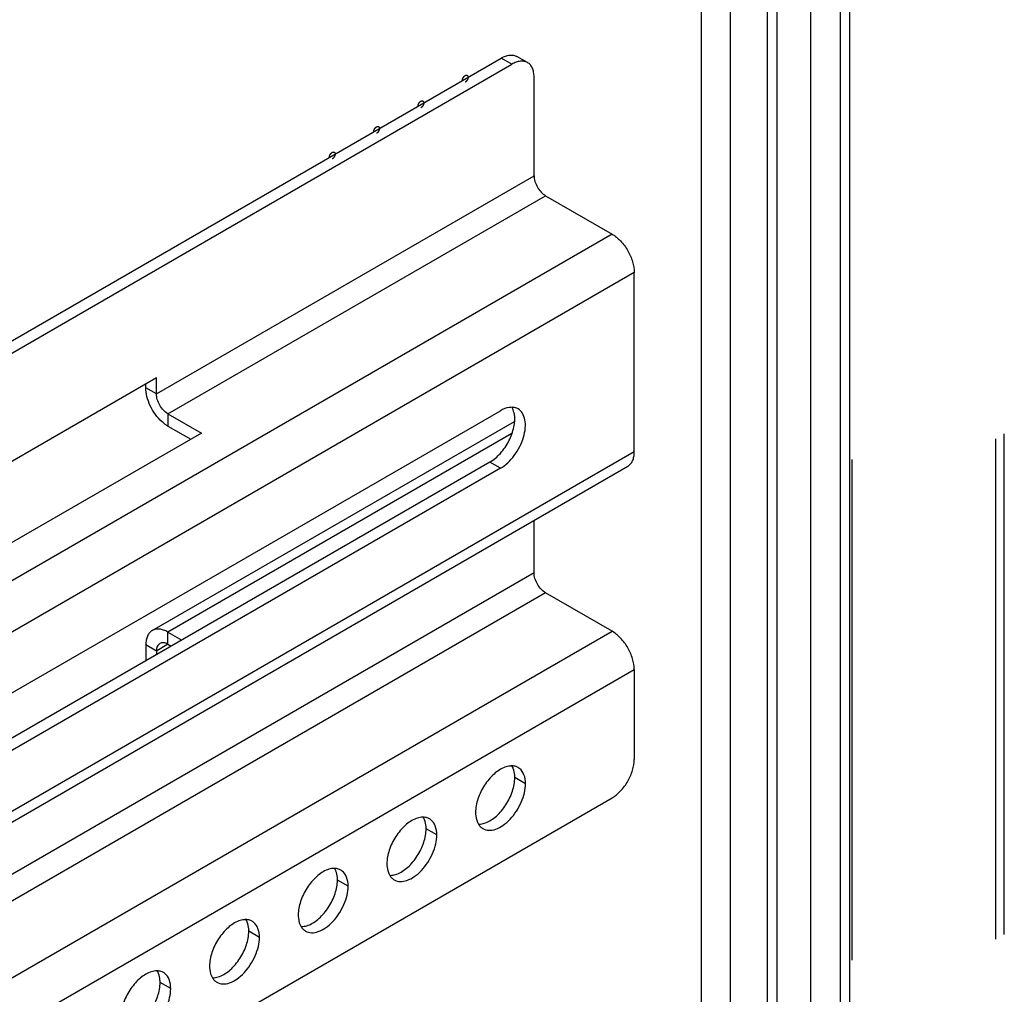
# Model space of a CAD drawing. Header units: inches. Extents: x 6 to 353, y 6 to 228.
# Tile 246 of 256: x 328.83 to 332.75, y 163.34 to 167.22. Entities that reach past the tile are written whole.
import ezdxf

# ---------------------------------------------------------------- set-up
doc = ezdxf.new("R2010")
doc.units = ezdxf.units.IN
doc.header["$LTSCALE"] = 19.946667
doc.header["$MEASUREMENT"] = 0
doc.linetypes.add('HIDDEN', pattern=[0.2, 0.1, -0.1])
doc.layers.get('0').update_dxf_attribs({"linetype": 'CONTINUOUS'})
doc.layers.add('03_ALL_AXES', color=7, linetype='CONTINUOUS')
doc.layers.add('DEFAULT_2', color=7, linetype='HIDDEN')

msp = doc.modelspace()

# ---------------------------------------------------------------- linework, layer by layer
at = {"color": 7, "linetype": 'Continuous'}
for p, q in [((331.5448, 162.6756), (331.5448, 194.0375)), ((331.6608, 162.9861), (331.6608, 193.9705)), ((331.9798, 193.7864), (331.9798, 144.136)), ((332.0983, 143.5273), (332.0983, 193.6067)), ((332.1361, 143.4747), (332.1361, 193.5875)), ((331.8083, 160.1065), (331.8083, 184.7965)), ((331.8461, 160.0538), (331.8461, 184.7443)), ((319.4689, 160.5577), (330.7465, 167.0688)), ((330.7889, 167.0443), (330.7465, 167.0688)), ((330.8514, 167.0505), (330.809, 167.075)), ((319.4689, 160.5087), (330.7889, 167.0443)), ((330.8773, 166.5997), (330.8773, 166.9933)), ((329.3719, 165.7305), (330.8773, 166.5997)), ((329.4179, 165.6509), (330.9233, 166.5201)), ((330.9233, 166.5201), (331.1885, 166.367)), ((331.1885, 166.367), (319.4689, 159.6008)), ((331.2768, 166.2139), (319.4689, 159.3966)), ((331.2768, 165.4995), (331.2768, 166.2139)), ((328.488, 165.2856), (329.3719, 165.7959)), ((329.3295, 165.755), (329.3295, 165.7714)), ((329.3719, 165.7305), (329.3719, 165.7959)), ((329.3719, 165.7305), (329.3295, 165.755)), ((328.4562, 164.3429), (330.7433, 165.6634)), ((329.4179, 165.6509), (329.551, 165.5741)), ((329.4179, 165.6509), (329.4179, 165.6019)), ((329.3554, 164.7876), (330.7987, 165.6209)), ((329.551, 165.5741), (328.6671, 165.0638)), ((329.4179, 165.6019), (329.5085, 165.5496)), ((330.7889, 165.5729), (329.4179, 164.7814)), ((331.2768, 165.4995), (319.4689, 158.6822)), ((330.7009, 165.4584), (328.4138, 164.138)), ((319.4689, 158.6399), (331.251, 165.4422)), ((330.7433, 165.4339), (328.4562, 164.1135)), ((330.8773, 165.0173), (330.8773, 165.2265)), ((330.8773, 165.0173), (319.4689, 158.4307)), ((330.9233, 164.9377), (319.4689, 158.3246)), ((331.1885, 164.7846), (330.9233, 164.9377)), ((319.4689, 158.0184), (331.1885, 164.7846)), ((329.4179, 164.7814), (329.473, 164.7495)), ((329.4179, 164.7324), (329.4179, 164.7814)), ((329.3719, 164.7058), (329.3295, 164.7303)), ((329.3295, 164.7303), (329.3295, 164.6667)), ((329.4179, 164.7324), (329.3719, 164.7058)), ((329.3719, 164.7058), (329.3719, 164.6911)), ((329.4179, 164.7324), (329.4306, 164.725)), ((319.4689, 157.8143), (331.2768, 164.6315)), ((331.2768, 164.6315), (331.2768, 164.2739)), ((319.4689, 157.3546), (331.1885, 164.1208))]:
    msp.add_line(p, q, dxfattribs=at)
for points, knots in [([(330.1616, 168.9347), (330.1513, 168.9131), (330.1308, 168.8701), (330.0999, 168.8054), (330.0742, 168.7516), (330.0536, 168.7085), (330.0382, 168.6762), (330.0228, 168.6439), (330.0074, 168.6116), (329.9945, 168.5846), (329.9842, 168.5631), (329.9778, 168.5496), (329.9733, 168.5402), (329.9707, 168.5348), (329.9688, 168.5308), (329.9672, 168.5274), (329.9659, 168.5247), (329.9649, 168.5227), (329.9641, 168.521), (329.9633, 168.5197), (329.9625, 168.5184), (329.9615, 168.5168), (329.959, 168.513), (329.9554, 168.5072), (329.9505, 168.4994), (329.9456, 168.4917), (329.9391, 168.4814), (329.9309, 168.4685), (329.9212, 168.453), (329.9114, 168.4376), (329.8983, 168.417), (329.8821, 168.3912), (329.8625, 168.3603), (329.843, 168.3293), (329.8234, 168.2984), (329.8039, 168.2675), (329.7843, 168.2366), (329.7648, 168.2056), (329.7485, 168.1799), (329.7371, 168.1618), (329.7306, 168.1515), (329.7265, 168.1451), (329.7232, 168.1399), (329.7208, 168.1361), (329.7183, 168.1322), (329.7163, 168.129), (329.7149, 168.1267), (329.7141, 168.1254), (329.7134, 168.1246), (329.7127, 168.1237), (329.7118, 168.1226), (329.7102, 168.1206), (329.7078, 168.1177), (329.7041, 168.1132), (329.6995, 168.1075), (329.6921, 168.0985), (329.6829, 168.0871), (329.6718, 168.0735), (329.6607, 168.0599), (329.6495, 168.0463), (329.6347, 168.0281), (329.6162, 168.0054), (329.594, 167.9782), (329.5718, 167.951), (329.5496, 167.9237), (329.5274, 167.8965), (329.5089, 167.8738), (329.4941, 167.8557), (329.483, 167.8421), (329.4719, 167.8284), (329.4608, 167.8148), (329.4515, 167.8035), (329.4441, 167.7944), (329.4395, 167.7887), (329.4358, 167.7842), (329.4335, 167.7814), (329.4319, 167.7794), (329.4309, 167.7782), (329.4302, 167.7774), (329.4295, 167.7765), (329.4285, 167.7756), (329.4267, 167.7739), (329.4241, 167.7715), (329.421, 167.7685), (329.4179, 167.7656), (329.4138, 167.7617), (329.4087, 167.7569), (329.4005, 167.7491), (329.3861, 167.7355), (329.3655, 167.7161), (329.3408, 167.6928), (329.3161, 167.6694), (329.2914, 167.6461), (329.2667, 167.6228), (329.242, 167.5995), (329.2173, 167.5762), (329.1967, 167.5567), (329.1803, 167.5412), (329.1679, 167.5295), (329.1556, 167.5179), (329.1453, 167.5082), (329.137, 167.5004), (329.1309, 167.4946), (329.1247, 167.4887), (329.1201, 167.4844), (329.117, 167.4814), (329.1157, 167.4802), (329.1147, 167.4793), (329.1136, 167.4783), (329.1123, 167.4774), (329.1107, 167.4763), (329.1086, 167.4748), (329.106, 167.4729), (329.1028, 167.4707), (329.0986, 167.4678), (329.0912, 167.4626), (329.0806, 167.4553), (329.0638, 167.4435), (329.0426, 167.4288), (329.0173, 167.4111), (328.992, 167.3934), (328.9666, 167.3758), (328.9413, 167.3581), (328.916, 167.3405), (328.8906, 167.3228), (328.8695, 167.3081), (328.8526, 167.2963), (328.8399, 167.2875), (328.8294, 167.2801), (328.8209, 167.2742), (328.8146, 167.2698), (328.8083, 167.2654), (328.803, 167.2617), (328.7988, 167.2587), (328.7961, 167.2569), (328.794, 167.2554), (328.7924, 167.2543), (328.7911, 167.2534), (328.7902, 167.2528), (328.7897, 167.2524), (328.7893, 167.2521), (328.7889, 167.2519), (328.7883, 167.2517), (328.7874, 167.2513), (328.786, 167.2506), (328.7844, 167.2499), (328.7823, 167.2489), (328.7796, 167.2477), (328.7753, 167.2457), (328.7699, 167.2432), (328.7635, 167.2402), (328.757, 167.2373), (328.7485, 167.2333), (328.7377, 167.2284), (328.7248, 167.2224), (328.7076, 167.2145), (328.6862, 167.2046), (328.6604, 167.1928), (328.6346, 167.1809), (328.6088, 167.169), (328.583, 167.1571), (328.5573, 167.1453), (328.5358, 167.1354), (328.5186, 167.1274), (328.5057, 167.1215), (328.4928, 167.1156), (328.4821, 167.1106), (328.4745, 167.1072), (328.4702, 167.1052), (328.467, 167.1037), (328.4643, 167.1025), (328.4622, 167.1015), (328.4606, 167.1007), (328.4592, 167.1001), (328.4582, 167.0999), (328.4572, 167.0997), (328.456, 167.0994), (328.4539, 167.099), (328.4514, 167.0984), (328.4473, 167.0976), (328.4423, 167.0965), (328.4362, 167.0952), (328.4281, 167.0935), (328.418, 167.0913), (328.4058, 167.0887), (328.3937, 167.0861), (328.3775, 167.0826), (328.3572, 167.0783), (328.3329, 167.0731), (328.3086, 167.0679), (328.2762, 167.061), (328.2438, 167.0541), (328.2155, 167.048), (328.1993, 167.0445), (328.1892, 167.0424), (328.1811, 167.0406), (328.175, 167.0393), (328.1689, 167.038), (328.1639, 167.037), (328.1598, 167.0361), (328.1568, 167.0354), (328.1537, 167.0348), (328.1512, 167.0343), (328.1496, 167.0339), (328.1488, 167.0337), (328.1483, 167.0336), (328.1477, 167.0337), (328.147, 167.0337), (328.1461, 167.0338), (328.1449, 167.0339), (328.1435, 167.0339), (328.1416, 167.0341), (328.1383, 167.0343), (328.1336, 167.0346), (328.126, 167.0351), (328.1166, 167.0358), (328.1053, 167.0365), (328.094, 167.0373), (328.0827, 167.038), (328.0676, 167.0391), (328.0487, 167.0403), (328.0261, 167.0418), (328.0035, 167.0434), (327.9809, 167.0449), (327.9582, 167.0464), (327.9394, 167.0477), (327.9243, 167.0487), (327.913, 167.0495), (327.9017, 167.0502), (327.8904, 167.051), (327.8809, 167.0516), (327.8734, 167.0521), (327.8687, 167.0524), (327.8654, 167.0527), (327.8635, 167.0528), (327.8621, 167.0529), (327.8609, 167.053), (327.86, 167.053), (327.8593, 167.0531), (327.8587, 167.0531), (327.8583, 167.0533), (327.8577, 167.0535), (327.8564, 167.0541), (327.8544, 167.0549), (327.8519, 167.056), (327.8495, 167.057), (327.8463, 167.0583), (327.8423, 167.06), (327.8375, 167.0621), (327.8327, 167.0641), (327.8263, 167.0668), (327.8182, 167.0702), (327.8086, 167.0742), (327.799, 167.0783), (327.7797, 167.0864), (327.7572, 167.0959), (327.7316, 167.1068), (327.7123, 167.1149), (327.693, 167.123), (327.677, 167.1298), (327.6641, 167.1352), (327.6545, 167.1393), (327.6449, 167.1433), (327.6369, 167.1467), (327.6304, 167.1494), (327.6256, 167.1515), (327.6216, 167.1532), (327.6184, 167.1545), (327.6164, 167.1554), (327.6148, 167.156), (327.6138, 167.1565), (327.613, 167.1568), (327.6122, 167.1571), (327.6114, 167.1579), (327.6104, 167.1588), (327.609, 167.16), (327.6074, 167.1616), (327.6054, 167.1634), (327.6028, 167.1659), (327.5982, 167.1702), (327.5916, 167.1763), (327.5837, 167.1837), (327.5758, 167.1911), (327.5652, 167.2009), (327.5521, 167.2132), (327.5363, 167.2279), (327.5205, 167.2427), (327.5046, 167.2574), (327.4888, 167.2722), (327.4678, 167.2919), (327.4414, 167.3164), (327.4203, 167.3361), (327.4098, 167.3459)], [0, 0, 0, 0, 0.015625, 0.03125, 0.046875, 0.054688, 0.0625, 0.070312, 0.078125, 0.085938, 0.089844, 0.09375, 0.095703, 0.09668, 0.097656, 0.098633, 0.099121, 0.099609, 0.100098, 0.100342, 0.100586, 0.101074, 0.101562, 0.103516, 0.105469, 0.107422, 0.109375, 0.113281, 0.117188, 0.121094, 0.125, 0.132812, 0.140625, 0.148438, 0.15625, 0.164062, 0.171875, 0.179688, 0.1875, 0.191406, 0.193359, 0.195312, 0.196289, 0.197266, 0.198242, 0.199219, 0.199707, 0.199951, 0.200195, 0.200439, 0.200684, 0.201172, 0.202148, 0.203125, 0.205078, 0.207031, 0.210938, 0.214844, 0.21875, 0.222656, 0.226562, 0.234375, 0.242188, 0.25, 0.257812, 0.265625, 0.273438, 0.277344, 0.28125, 0.285156, 0.289062, 0.292969, 0.294922, 0.296875, 0.297852, 0.298828, 0.299316, 0.299561, 0.299805, 0.300049, 0.300293, 0.300781, 0.301758, 0.302734, 0.303711, 0.304688, 0.306641, 0.308594, 0.3125, 0.320312, 0.328125, 0.335938, 0.34375, 0.351562, 0.359375, 0.367188, 0.375, 0.378906, 0.382812, 0.386719, 0.390625, 0.392578, 0.394531, 0.396484, 0.398438, 0.398926, 0.399414, 0.399658, 0.399902, 0.400391, 0.400879, 0.401367, 0.402344, 0.40332, 0.404297, 0.40625, 0.410156, 0.414062, 0.421875, 0.429688, 0.4375, 0.445312, 0.453125, 0.460938, 0.46875, 0.476562, 0.480469, 0.484375, 0.488281, 0.490234, 0.492188, 0.494141, 0.496094, 0.49707, 0.498047, 0.498535, 0.499023, 0.499512, 0.499756, 0.499878, 0.5, 0.500122, 0.500244, 0.500488, 0.500977, 0.501465, 0.501953, 0.50293, 0.503906, 0.505859, 0.507812, 0.509766, 0.511719, 0.515625, 0.519531, 0.523438, 0.53125, 0.539062, 0.546875, 0.554688, 0.5625, 0.570312, 0.578125, 0.582031, 0.585938, 0.589844, 0.59375, 0.595703, 0.59668, 0.597656, 0.598633, 0.599121, 0.599609, 0.600098, 0.600342, 0.600586, 0.601074, 0.601562, 0.602539, 0.603516, 0.605469, 0.607422, 0.609375, 0.613281, 0.617188, 0.621094, 0.625, 0.632812, 0.640625, 0.648438, 0.65625, 0.671875, 0.679688, 0.683594, 0.6875, 0.689453, 0.691406, 0.693359, 0.695312, 0.696289, 0.697266, 0.698242, 0.699219, 0.699707, 0.699829, 0.699951, 0.700195, 0.700439, 0.700684, 0.701172, 0.70166, 0.702148, 0.703125, 0.705078, 0.707031, 0.710938, 0.714844, 0.71875, 0.722656, 0.726562, 0.734375, 0.742188, 0.75, 0.757812, 0.765625, 0.773438, 0.777344, 0.78125, 0.785156, 0.789062, 0.792969, 0.794922, 0.796875, 0.797852, 0.79834, 0.798828, 0.799316, 0.799561, 0.799805, 0.800049, 0.800171, 0.800293, 0.800781, 0.801758, 0.802734, 0.803711, 0.804688, 0.806641, 0.808594, 0.810547, 0.8125, 0.816406, 0.820312, 0.824219, 0.828125, 0.84375, 0.851562, 0.859375, 0.867188, 0.875, 0.878906, 0.882812, 0.886719, 0.890625, 0.892578, 0.894531, 0.896484, 0.897461, 0.898438, 0.898926, 0.899414, 0.899658, 0.899902, 0.900391, 0.900879, 0.901367, 0.902344, 0.90332, 0.904297, 0.90625, 0.910156, 0.914062, 0.917969, 0.921875, 0.929688, 0.9375, 0.945312, 0.953125, 0.960938, 0.96875, 0.984375, 1, 1, 1, 1]), ([(330.7465, 167.0688), (330.752, 167.0719), (330.7629, 167.0771), (330.7797, 167.0812), (330.7954, 167.0808), (330.8049, 167.0774), (330.809, 167.075)], [0, 0, 0, 0, 0.289798, 0.549047, 0.782227, 1, 1, 1, 1]), ([(330.8514, 167.0505), (330.8473, 167.0529), (330.8378, 167.0563), (330.8221, 167.0567), (330.8053, 167.0526), (330.7944, 167.0475), (330.7889, 167.0443)], [0, 0, 0, 0, 0.217773, 0.450953, 0.710202, 1, 1, 1, 1]), ([(330.8773, 166.9933), (330.8773, 166.9996), (330.8764, 167.0116), (330.8715, 167.0282), (330.8633, 167.0416), (330.8556, 167.0481), (330.8514, 167.0505)], [0, 0, 0, 0, 0.2898, 0.549049, 0.782228, 1, 1, 1, 1]), ([(330.5917, 166.9794), (330.5917, 166.9798), (330.5917, 166.9805), (330.5918, 166.9814), (330.5918, 166.982), (330.592, 166.9827), (330.5922, 166.9834), (330.5924, 166.9841), (330.5925, 166.9848), (330.5928, 166.9856), (330.593, 166.9863), (330.5933, 166.987), (330.5935, 166.9877), (330.5939, 166.9884), (330.5943, 166.9891), (330.5946, 166.9898), (330.5949, 166.9905), (330.5954, 166.9912), (330.5958, 166.9918), (330.5963, 166.9925), (330.5967, 166.9931), (330.5972, 166.9937), (330.5976, 166.9943), (330.5981, 166.9949), (330.5986, 166.9955), (330.5992, 166.9959), (330.5997, 166.9964), (330.6002, 166.9969), (330.6007, 166.9975), (330.6013, 166.9978), (330.602, 166.9983), (330.6026, 166.9987), (330.603, 166.999)], [0, 0, 0, 0, 0.0625, 0.09375, 0.125, 0.15625, 0.1875, 0.21875, 0.25, 0.28125, 0.3125, 0.34375, 0.375, 0.40625, 0.4375, 0.46875, 0.5, 0.53125, 0.5625, 0.59375, 0.625, 0.65625, 0.6875, 0.71875, 0.75, 0.78125, 0.8125, 0.84375, 0.875, 0.90625, 0.9375, 1, 1, 1, 1]), ([(330.603, 166.999), (330.6033, 166.9991), (330.6039, 166.9994), (330.6046, 166.9997), (330.6052, 167), (330.6057, 167.0001), (330.6062, 167.0002), (330.6067, 167.0003), (330.607, 167.0004), (330.6073, 167.0005), (330.6075, 167.0005), (330.6078, 167.0005), (330.6083, 167.0004), (330.6087, 167.0004), (330.609, 167.0004), (330.6092, 167.0004), (330.6094, 167.0003), (330.6097, 167.0002), (330.6101, 167.0001), (330.6105, 167), (330.6107, 166.9998), (330.611, 166.9998), (330.6111, 166.9996), (330.6114, 166.9994), (330.6117, 166.9992), (330.612, 166.9989), (330.6122, 166.9987), (330.6124, 166.9986), (330.6125, 166.9984), (330.6127, 166.9981), (330.6129, 166.9978), (330.6131, 166.9974), (330.6133, 166.9972), (330.6134, 166.997), (330.6135, 166.9967), (330.6136, 166.9964), (330.6137, 166.9959), (330.6139, 166.9955), (330.614, 166.9951), (330.6141, 166.9949), (330.6141, 166.9946), (330.6141, 166.9942), (330.6142, 166.9935), (330.6142, 166.9928), (330.6143, 166.9924)], [0, 0, 0, 0, 0.0625, 0.09375, 0.125, 0.15625, 0.1875, 0.21875, 0.234375, 0.25, 0.265625, 0.28125, 0.3125, 0.34375, 0.359375, 0.375, 0.390625, 0.40625, 0.4375, 0.46875, 0.484375, 0.5, 0.515625, 0.53125, 0.5625, 0.59375, 0.609375, 0.625, 0.640625, 0.65625, 0.6875, 0.71875, 0.734375, 0.75, 0.765625, 0.78125, 0.8125, 0.84375, 0.859375, 0.875, 0.890625, 0.90625, 0.9375, 1, 1, 1, 1]), ([(330.6143, 166.9924), (330.6142, 166.992), (330.6142, 166.9913), (330.6141, 166.9904), (330.6141, 166.9898), (330.6139, 166.9891), (330.6138, 166.9884), (330.6136, 166.9877), (330.6135, 166.987), (330.6132, 166.9863), (330.6129, 166.9855), (330.6126, 166.9848), (330.6124, 166.9841), (330.612, 166.9834), (330.6117, 166.9827), (330.6113, 166.982), (330.611, 166.9813), (330.6105, 166.9806), (330.6101, 166.98), (330.6097, 166.9793), (330.6093, 166.9787), (330.6088, 166.9781), (330.6083, 166.9775), (330.6078, 166.9769), (330.6073, 166.9763), (330.6068, 166.9759), (330.6063, 166.9754), (330.6057, 166.9749), (330.6052, 166.9744), (330.6046, 166.974), (330.6039, 166.9735), (330.6033, 166.9731), (330.603, 166.9728)], [0, 0, 0, 0, 0.0625, 0.09375, 0.125, 0.15625, 0.1875, 0.21875, 0.25, 0.28125, 0.3125, 0.34375, 0.375, 0.40625, 0.4375, 0.46875, 0.5, 0.53125, 0.5625, 0.59375, 0.625, 0.65625, 0.6875, 0.71875, 0.75, 0.78125, 0.8125, 0.84375, 0.875, 0.90625, 0.9375, 1, 1, 1, 1]), ([(330.4149, 166.8773), (330.4149, 166.8778), (330.415, 166.8784), (330.415, 166.8793), (330.4151, 166.88), (330.4153, 166.8807), (330.4154, 166.8814), (330.4156, 166.8821), (330.4157, 166.8828), (330.416, 166.8835), (330.4162, 166.8842), (330.4165, 166.8849), (330.4167, 166.8856), (330.4171, 166.8863), (330.4175, 166.8871), (330.4178, 166.8878), (330.4182, 166.8885), (330.4186, 166.8891), (330.419, 166.8898), (330.4195, 166.8904), (330.4199, 166.8911), (330.4204, 166.8916), (330.4209, 166.8922), (330.4214, 166.8928), (330.4218, 166.8934), (330.4224, 166.8939), (330.4229, 166.8944), (330.4234, 166.8949), (330.4239, 166.8954), (330.4245, 166.8957), (330.4253, 166.8963), (330.4258, 166.8967), (330.4262, 166.8969)], [0, 0, 0, 0, 0.0625, 0.09375, 0.125, 0.15625, 0.1875, 0.21875, 0.25, 0.28125, 0.3125, 0.34375, 0.375, 0.40625, 0.4375, 0.46875, 0.5, 0.53125, 0.5625, 0.59375, 0.625, 0.65625, 0.6875, 0.71875, 0.75, 0.78125, 0.8125, 0.84375, 0.875, 0.90625, 0.9375, 1, 1, 1, 1]), ([(330.4262, 166.8969), (330.4266, 166.8971), (330.4271, 166.8973), (330.4278, 166.8977), (330.4284, 166.898), (330.4289, 166.898), (330.4294, 166.8982), (330.4299, 166.8983), (330.4302, 166.8983), (330.4305, 166.8984), (330.4307, 166.8984), (330.4311, 166.8984), (330.4315, 166.8984), (330.4319, 166.8984), (330.4322, 166.8983), (330.4325, 166.8984), (330.4327, 166.8983), (330.433, 166.8982), (330.4333, 166.898), (330.4337, 166.8979), (330.434, 166.8978), (330.4342, 166.8977), (330.4344, 166.8976), (330.4346, 166.8974), (330.4349, 166.8971), (330.4352, 166.8969), (330.4354, 166.8967), (330.4356, 166.8966), (330.4357, 166.8963), (330.4359, 166.8961), (330.4361, 166.8957), (330.4363, 166.8954), (330.4365, 166.8951), (330.4367, 166.8949), (330.4367, 166.8946), (330.4368, 166.8943), (330.437, 166.8939), (330.4371, 166.8934), (330.4372, 166.8931), (330.4373, 166.8928), (330.4373, 166.8925), (330.4374, 166.8921), (330.4374, 166.8914), (330.4375, 166.8908), (330.4375, 166.8904)], [0, 0, 0, 0, 0.0625, 0.09375, 0.125, 0.15625, 0.1875, 0.21875, 0.234375, 0.25, 0.265625, 0.28125, 0.3125, 0.34375, 0.359375, 0.375, 0.390625, 0.40625, 0.4375, 0.46875, 0.484375, 0.5, 0.515625, 0.53125, 0.5625, 0.59375, 0.609375, 0.625, 0.640625, 0.65625, 0.6875, 0.71875, 0.734375, 0.75, 0.765625, 0.78125, 0.8125, 0.84375, 0.859375, 0.875, 0.890625, 0.90625, 0.9375, 1, 1, 1, 1]), ([(330.4375, 166.8904), (330.4375, 166.8899), (330.4374, 166.8893), (330.4373, 166.8884), (330.4373, 166.8877), (330.4371, 166.887), (330.437, 166.8863), (330.4368, 166.8856), (330.4367, 166.8849), (330.4364, 166.8842), (330.4361, 166.8835), (330.4359, 166.8828), (330.4356, 166.8821), (330.4353, 166.8814), (330.4349, 166.8806), (330.4345, 166.8799), (330.4342, 166.8792), (330.4338, 166.8786), (330.4333, 166.8779), (330.4329, 166.8773), (330.4325, 166.8766), (330.432, 166.876), (330.4315, 166.8755), (330.431, 166.8749), (330.4306, 166.8743), (330.43, 166.8738), (330.4295, 166.8733), (330.429, 166.8728), (330.4284, 166.8723), (330.4279, 166.872), (330.4271, 166.8714), (330.4266, 166.871), (330.4262, 166.8708)], [0, 0, 0, 0, 0.0625, 0.09375, 0.125, 0.15625, 0.1875, 0.21875, 0.25, 0.28125, 0.3125, 0.34375, 0.375, 0.40625, 0.4375, 0.46875, 0.5, 0.53125, 0.5625, 0.59375, 0.625, 0.65625, 0.6875, 0.71875, 0.75, 0.78125, 0.8125, 0.84375, 0.875, 0.90625, 0.9375, 1, 1, 1, 1]), ([(330.2381, 166.7753), (330.2381, 166.7757), (330.2382, 166.7764), (330.2383, 166.7773), (330.2383, 166.7779), (330.2385, 166.7786), (330.2386, 166.7793), (330.2388, 166.78), (330.2389, 166.7807), (330.2392, 166.7814), (330.2395, 166.7821), (330.2397, 166.7829), (330.24, 166.7836), (330.2404, 166.7843), (330.2407, 166.785), (330.2411, 166.7857), (330.2414, 166.7864), (330.2418, 166.787), (330.2423, 166.7877), (330.2427, 166.7884), (330.2431, 166.789), (330.2436, 166.7896), (330.2441, 166.7902), (330.2446, 166.7907), (330.2451, 166.7914), (330.2456, 166.7918), (330.2461, 166.7923), (330.2467, 166.7928), (330.2472, 166.7933), (330.2477, 166.7937), (330.2485, 166.7942), (330.249, 166.7946), (330.2494, 166.7948)], [0, 0, 0, 0, 0.0625, 0.09375, 0.125, 0.15625, 0.1875, 0.21875, 0.25, 0.28125, 0.3125, 0.34375, 0.375, 0.40625, 0.4375, 0.46875, 0.5, 0.53125, 0.5625, 0.59375, 0.625, 0.65625, 0.6875, 0.71875, 0.75, 0.78125, 0.8125, 0.84375, 0.875, 0.90625, 0.9375, 1, 1, 1, 1]), ([(330.2494, 166.7948), (330.2498, 166.795), (330.2503, 166.7953), (330.2511, 166.7956), (330.2516, 166.7959), (330.2521, 166.796), (330.2527, 166.7961), (330.2531, 166.7962), (330.2535, 166.7963), (330.2537, 166.7964), (330.254, 166.7963), (330.2543, 166.7963), (330.2547, 166.7963), (330.2551, 166.7963), (330.2554, 166.7963), (330.2557, 166.7963), (330.2559, 166.7962), (330.2562, 166.7961), (330.2565, 166.796), (330.2569, 166.7958), (330.2572, 166.7957), (330.2574, 166.7957), (330.2576, 166.7955), (330.2578, 166.7953), (330.2581, 166.7951), (330.2584, 166.7948), (330.2586, 166.7946), (330.2588, 166.7945), (330.2589, 166.7943), (330.2591, 166.794), (330.2593, 166.7937), (330.2596, 166.7933), (330.2597, 166.793), (330.2599, 166.7929), (330.2599, 166.7926), (330.2601, 166.7922), (330.2602, 166.7918), (330.2603, 166.7914), (330.2604, 166.791), (330.2605, 166.7908), (330.2605, 166.7905), (330.2606, 166.7901), (330.2606, 166.7893), (330.2607, 166.7887), (330.2607, 166.7883)], [0, 0, 0, 0, 0.0625, 0.09375, 0.125, 0.15625, 0.1875, 0.21875, 0.234375, 0.25, 0.265625, 0.28125, 0.3125, 0.34375, 0.359375, 0.375, 0.390625, 0.40625, 0.4375, 0.46875, 0.484375, 0.5, 0.515625, 0.53125, 0.5625, 0.59375, 0.609375, 0.625, 0.640625, 0.65625, 0.6875, 0.71875, 0.734375, 0.75, 0.765625, 0.78125, 0.8125, 0.84375, 0.859375, 0.875, 0.890625, 0.90625, 0.9375, 1, 1, 1, 1]), ([(330.2607, 166.7883), (330.2607, 166.7879), (330.2606, 166.7872), (330.2606, 166.7863), (330.2605, 166.7857), (330.2603, 166.7849), (330.2602, 166.7843), (330.26, 166.7835), (330.2599, 166.7828), (330.2596, 166.7821), (330.2594, 166.7814), (330.2591, 166.7807), (330.2589, 166.78), (330.2585, 166.7793), (330.2581, 166.7786), (330.2578, 166.7779), (330.2574, 166.7771), (330.257, 166.7765), (330.2566, 166.7759), (330.2561, 166.7752), (330.2557, 166.7745), (330.2552, 166.774), (330.2547, 166.7734), (330.2542, 166.7728), (330.2538, 166.7722), (330.2532, 166.7718), (330.2527, 166.7712), (330.2522, 166.7708), (330.2517, 166.7702), (330.2511, 166.7699), (330.2503, 166.7694), (330.2498, 166.769), (330.2494, 166.7687)], [0, 0, 0, 0, 0.0625, 0.09375, 0.125, 0.15625, 0.1875, 0.21875, 0.25, 0.28125, 0.3125, 0.34375, 0.375, 0.40625, 0.4375, 0.46875, 0.5, 0.53125, 0.5625, 0.59375, 0.625, 0.65625, 0.6875, 0.71875, 0.75, 0.78125, 0.8125, 0.84375, 0.875, 0.90625, 0.9375, 1, 1, 1, 1]), ([(330.0613, 166.6732), (330.0614, 166.6736), (330.0614, 166.6743), (330.0615, 166.6752), (330.0615, 166.6758), (330.0617, 166.6766), (330.0619, 166.6773), (330.062, 166.678), (330.0622, 166.6787), (330.0624, 166.6794), (330.0627, 166.6801), (330.063, 166.6808), (330.0632, 166.6815), (330.0636, 166.6822), (330.0639, 166.6829), (330.0643, 166.6836), (330.0646, 166.6844), (330.0651, 166.685), (330.0655, 166.6856), (330.0659, 166.6863), (330.0663, 166.687), (330.0668, 166.6875), (330.0673, 166.6881), (330.0678, 166.6887), (330.0683, 166.6893), (330.0688, 166.6898), (330.0693, 166.6903), (330.0699, 166.6907), (330.0704, 166.6913), (330.071, 166.6916), (330.0717, 166.6921), (330.0723, 166.6925), (330.0726, 166.6928)], [0, 0, 0, 0, 0.0625, 0.09375, 0.125, 0.15625, 0.1875, 0.21875, 0.25, 0.28125, 0.3125, 0.34375, 0.375, 0.40625, 0.4375, 0.46875, 0.5, 0.53125, 0.5625, 0.59375, 0.625, 0.65625, 0.6875, 0.71875, 0.75, 0.78125, 0.8125, 0.84375, 0.875, 0.90625, 0.9375, 1, 1, 1, 1]), ([(330.0726, 166.6928), (330.073, 166.693), (330.0736, 166.6932), (330.0743, 166.6935), (330.0748, 166.6938), (330.0754, 166.6939), (330.0759, 166.6941), (330.0763, 166.6942), (330.0767, 166.6942), (330.077, 166.6943), (330.0772, 166.6943), (330.0775, 166.6943), (330.0779, 166.6943), (330.0783, 166.6942), (330.0787, 166.6942), (330.0789, 166.6942), (330.0791, 166.6941), (330.0794, 166.694), (330.0798, 166.6939), (330.0801, 166.6938), (330.0804, 166.6937), (330.0807, 166.6936), (330.0808, 166.6934), (330.0811, 166.6932), (330.0813, 166.693), (330.0816, 166.6928), (330.0819, 166.6926), (330.0821, 166.6924), (330.0822, 166.6922), (330.0823, 166.6919), (330.0826, 166.6916), (330.0828, 166.6913), (330.083, 166.691), (330.0831, 166.6908), (330.0832, 166.6905), (330.0833, 166.6902), (330.0834, 166.6897), (330.0835, 166.6893), (330.0836, 166.689), (330.0837, 166.6887), (330.0838, 166.6884), (330.0838, 166.688), (330.0839, 166.6873), (330.0839, 166.6867), (330.084, 166.6863)], [0, 0, 0, 0, 0.0625, 0.09375, 0.125, 0.15625, 0.1875, 0.21875, 0.234375, 0.25, 0.265625, 0.28125, 0.3125, 0.34375, 0.359375, 0.375, 0.390625, 0.40625, 0.4375, 0.46875, 0.484375, 0.5, 0.515625, 0.53125, 0.5625, 0.59375, 0.609375, 0.625, 0.640625, 0.65625, 0.6875, 0.71875, 0.734375, 0.75, 0.765625, 0.78125, 0.8125, 0.84375, 0.859375, 0.875, 0.890625, 0.90625, 0.9375, 1, 1, 1, 1]), ([(330.084, 166.6863), (330.0839, 166.6858), (330.0839, 166.6851), (330.0838, 166.6843), (330.0838, 166.6836), (330.0836, 166.6829), (330.0834, 166.6822), (330.0833, 166.6815), (330.0831, 166.6808), (330.0828, 166.6801), (330.0826, 166.6794), (330.0823, 166.6786), (330.0821, 166.6779), (330.0817, 166.6772), (330.0814, 166.6765), (330.081, 166.6758), (330.0807, 166.6751), (330.0802, 166.6745), (330.0798, 166.6738), (330.0794, 166.6732), (330.079, 166.6725), (330.0784, 166.6719), (330.078, 166.6713), (330.0775, 166.6708), (330.077, 166.6701), (330.0765, 166.6697), (330.0759, 166.6692), (330.0754, 166.6687), (330.0749, 166.6682), (330.0743, 166.6678), (330.0736, 166.6673), (330.073, 166.6669), (330.0726, 166.6667)], [0, 0, 0, 0, 0.0625, 0.09375, 0.125, 0.15625, 0.1875, 0.21875, 0.25, 0.28125, 0.3125, 0.34375, 0.375, 0.40625, 0.4375, 0.46875, 0.5, 0.53125, 0.5625, 0.59375, 0.625, 0.65625, 0.6875, 0.71875, 0.75, 0.78125, 0.8125, 0.84375, 0.875, 0.90625, 0.9375, 1, 1, 1, 1]), ([(330.8773, 166.5997), (330.8773, 166.5922), (330.8802, 166.5763), (330.89, 166.5539), (330.9044, 166.5343), (330.9168, 166.5239), (330.9233, 166.5201)], [0, 0, 0, 0, 0.237224, 0.500001, 0.762778, 1, 1, 1, 1]), ([(331.1885, 166.367), (331.201, 166.3598), (331.2248, 166.3398), (331.2525, 166.3019), (331.2714, 166.259), (331.2768, 166.2284), (331.2768, 166.2139)], [0, 0, 0, 0, 0.237247, 0.499999, 0.762752, 1, 1, 1, 1]), ([(329.3941, 165.6194), (329.3746, 165.637), (329.351, 165.6701), (329.3331, 165.7182), (329.3295, 165.7432), (329.3295, 165.755)], [0, 0, 0, 0, 0.513232, 0.76865, 1, 1, 1, 1]), ([(329.4179, 165.6509), (329.4113, 165.6547), (329.399, 165.6651), (329.3846, 165.6848), (329.3747, 165.7071), (329.3719, 165.723), (329.3719, 165.7305)], [0, 0, 0, 0, 0.237222, 0.499999, 0.762776, 1, 1, 1, 1]), ([(329.4179, 165.6019), (329.4158, 165.6031), (329.4075, 165.6083), (329.3997, 165.6144), (329.3941, 165.6194)], [0, 0, 0, 0, 0.238551, 1, 1, 1, 1]), ([(331.251, 165.4423), (331.2551, 165.4446), (331.2628, 165.4511), (331.271, 165.4645), (331.2759, 165.4811), (331.2768, 165.4931), (331.2768, 165.4995)], [0, 0, 0, 0, 0.217755, 0.450891, 0.710462, 1, 1, 1, 1]), ([(330.9233, 164.9377), (330.9168, 164.9415), (330.9044, 164.9519), (330.89, 164.9716), (330.8802, 164.9939), (330.8773, 165.0098), (330.8773, 165.0173)], [0, 0, 0, 0, 0.237222, 0.499999, 0.762776, 1, 1, 1, 1]), ([(329.3554, 164.7875), (329.3512, 164.7852), (329.3435, 164.7787), (329.3353, 164.7653), (329.3304, 164.7487), (329.3295, 164.7367), (329.3295, 164.7303)], [0, 0, 0, 0, 0.217755, 0.450891, 0.710462, 1, 1, 1, 1]), ([(329.4179, 164.7814), (329.4124, 164.7845), (329.4015, 164.7897), (329.3847, 164.7938), (329.369, 164.7934), (329.3595, 164.7899), (329.3554, 164.7875)], [0, 0, 0, 0, 0.289537, 0.549107, 0.782244, 1, 1, 1, 1]), ([(331.2768, 164.6315), (331.2768, 164.646), (331.2714, 164.6766), (331.2525, 164.7195), (331.2248, 164.7574), (331.201, 164.7774), (331.1885, 164.7846)], [0, 0, 0, 0, 0.237248, 0.500001, 0.762753, 1, 1, 1, 1]), ([(329.3854, 164.7356), (329.381, 164.7331), (329.3734, 164.7236), (329.3719, 164.712), (329.3719, 164.7058)], [0, 0, 0, 0, 0.449242, 1, 1, 1, 1]), ([(329.4179, 164.7324), (329.4125, 164.7355), (329.4017, 164.7399), (329.3897, 164.7381), (329.3854, 164.7356)], [0, 0, 0, 0, 0.550756, 1, 1, 1, 1]), ([(331.1885, 164.1208), (331.201, 164.128), (331.2247, 164.148), (331.2525, 164.1859), (331.2714, 164.2289), (331.2768, 164.2594), (331.2768, 164.2739)], [0, 0, 0, 0, 0.237217, 0.499998, 0.76278, 1, 1, 1, 1])]:
    msp.add_open_spline(points, degree=3, knots=knots, dxfattribs=at)
at = {"layer": '03_ALL_AXES', "color": 7, "linetype": 'Continuous'}
for p, q in [((330.7433, 165.4339), (330.7009, 165.4584)), ((330.843, 164.1769), (330.8006, 164.2014)), ((330.4895, 163.9728), (330.4471, 163.9973)), ((330.1359, 163.7687), (330.0935, 163.7932)), ((329.7824, 163.5646), (329.74, 163.5891)), ((329.4288, 163.3605), (329.3864, 163.3849))]:
    msp.add_line(p, q, dxfattribs=at)
for centre, radius, start, end in [((330.7882, 164.1893), 0.0585, 84.9317, 89.9013), ((330.7904, 164.2004), 0.0471, 51.4033, 60.0287), ((330.4346, 163.9852), 0.0585, 84.9317, 89.9013), ((330.4368, 163.9963), 0.0471, 51.4033, 60.0287), ((330.697, 164.0388), 0.0471, 231.4033, 240.0287), ((330.0811, 163.7811), 0.0585, 84.9317, 89.9013), ((330.0833, 163.7922), 0.0471, 51.4033, 60.0287), ((330.3434, 163.8346), 0.0471, 231.4033, 240.0287), ((329.7275, 163.577), 0.0585, 84.9317, 89.9013), ((329.7297, 163.588), 0.0471, 51.4033, 60.0287), ((329.9899, 163.6305), 0.0471, 231.4033, 240.0287), ((329.374, 163.3728), 0.0585, 84.9317, 89.9013), ((329.3762, 163.3839), 0.0471, 51.4033, 60.0287), ((329.6363, 163.4264), 0.0471, 231.4033, 240.0287)]:
    msp.add_arc(centre, radius, start, end, dxfattribs=at)
for points, knots in [([(330.7009, 165.4584), (330.7167, 165.4676), (330.7461, 165.4933), (330.7789, 165.5418), (330.7988, 165.5955), (330.8015, 165.6329), (330.7987, 165.6496)], [0, 0, 0, 0, 0.243144, 0.512089, 0.774348, 1, 1, 1, 1]), ([(330.7896, 165.6769), (330.7859, 165.677), (330.7697, 165.676), (330.7542, 165.6697), (330.7433, 165.6634)], [0, 0, 0, 0, 0.226104, 1, 1, 1, 1]), ([(330.7433, 165.4339), (330.7537, 165.44), (330.7739, 165.4555), (330.7998, 165.4849), (330.821, 165.5195), (330.836, 165.5564), (330.8434, 165.5928), (330.8426, 165.6259), (330.8333, 165.6533), (330.8206, 165.6663), (330.8136, 165.6703)], [0, 0, 0, 0, 0.128787, 0.270587, 0.417872, 0.562378, 0.696192, 0.81359, 0.913064, 1, 1, 1, 1]), ([(330.8136, 165.6703), (330.8118, 165.6714), (330.8043, 165.6751), (330.7959, 165.6767), (330.7896, 165.6769)], [0, 0, 0, 0, 0.24434, 1, 1, 1, 1]), ([(330.7987, 165.6496), (330.7983, 165.652), (330.7965, 165.6611), (330.7931, 165.67), (330.7897, 165.6759)], [0, 0, 0, 0, 0.266278, 1, 1, 1, 1]), ([(330.7609, 164.2425), (330.7451, 164.2366), (330.714, 164.2155), (330.6776, 164.1715), (330.6519, 164.1188), (330.6443, 164.0804), (330.6443, 164.0622)], [0, 0, 0, 0, 0.22565, 0.487907, 0.756853, 1, 1, 1, 1]), ([(330.7883, 164.2478), (330.7861, 164.2478), (330.7768, 164.2474), (330.7676, 164.245), (330.7609, 164.2425)], [0, 0, 0, 0, 0.235436, 1, 1, 1, 1]), ([(330.7946, 164.2372), (330.7942, 164.2382), (330.7927, 164.242), (330.7908, 164.2457), (330.7892, 164.2483)], [0, 0, 0, 0, 0.257173, 1, 1, 1, 1]), ([(330.8139, 164.2413), (330.8124, 164.2421), (330.8059, 164.2454), (330.7988, 164.2471), (330.7934, 164.2476)], [0, 0, 0, 0, 0.245653, 1, 1, 1, 1]), ([(330.8006, 164.2014), (330.8006, 164.2047), (330.8002, 164.2168), (330.7978, 164.2289), (330.7946, 164.2372)], [0, 0, 0, 0, 0.268124, 1, 1, 1, 1]), ([(330.843, 164.1769), (330.843, 164.189), (330.8403, 164.2114), (330.8276, 164.231), (330.8198, 164.2373)], [0, 0, 0, 0, 0.547342, 1, 1, 1, 1]), ([(330.684, 164.0211), (330.6998, 164.0271), (330.7309, 164.0481), (330.7674, 164.0922), (330.793, 164.1448), (330.8006, 164.1832), (330.8006, 164.2014)], [0, 0, 0, 0, 0.22565, 0.487907, 0.756853, 1, 1, 1, 1]), ([(330.6734, 163.9979), (330.6805, 163.9939), (330.6981, 163.9893), (330.7265, 163.995), (330.7555, 164.0109), (330.7833, 164.0355), (330.8078, 164.0669), (330.8271, 164.1026), (330.8397, 164.1397), (330.843, 164.1649), (330.843, 164.1769)], [0, 0, 0, 0, 0.086936, 0.18641, 0.303807, 0.437621, 0.582126, 0.729411, 0.871212, 1, 1, 1, 1]), ([(330.4074, 164.0384), (330.3915, 164.0325), (330.3605, 164.0114), (330.324, 163.9673), (330.2984, 163.9147), (330.2908, 163.8763), (330.2908, 163.8581)], [0, 0, 0, 0, 0.22565, 0.487907, 0.756853, 1, 1, 1, 1]), ([(330.4347, 164.0437), (330.4325, 164.0437), (330.4232, 164.0432), (330.4141, 164.0409), (330.4074, 164.0384)], [0, 0, 0, 0, 0.235436, 1, 1, 1, 1]), ([(330.4411, 164.0331), (330.4407, 164.0341), (330.4391, 164.0379), (330.4372, 164.0415), (330.4356, 164.0441)], [0, 0, 0, 0, 0.257173, 1, 1, 1, 1]), ([(330.4604, 164.0371), (330.4588, 164.038), (330.4524, 164.0413), (330.4452, 164.043), (330.4398, 164.0435)], [0, 0, 0, 0, 0.245653, 1, 1, 1, 1]), ([(330.6443, 164.0622), (330.6443, 164.0578), (330.6452, 164.0416), (330.6496, 164.0254), (330.6558, 164.0154)], [0, 0, 0, 0, 0.276625, 1, 1, 1, 1]), ([(330.4471, 163.9973), (330.4471, 164.0006), (330.4466, 164.0127), (330.4443, 164.0248), (330.4411, 164.0331)], [0, 0, 0, 0, 0.268124, 1, 1, 1, 1]), ([(330.4895, 163.9728), (330.4895, 163.9849), (330.4867, 164.0073), (330.4741, 164.0269), (330.4662, 164.0331)], [0, 0, 0, 0, 0.547342, 1, 1, 1, 1]), ([(330.6558, 164.0154), (330.6566, 164.0141), (330.6599, 164.0091), (330.6641, 164.0047), (330.6676, 164.0019)], [0, 0, 0, 0, 0.258072, 1, 1, 1, 1]), ([(330.6567, 164.0158), (330.6589, 164.0158), (330.6682, 164.0163), (330.6773, 164.0186), (330.684, 164.0211)], [0, 0, 0, 0, 0.235436, 1, 1, 1, 1]), ([(330.3199, 163.7938), (330.3269, 163.7897), (330.3445, 163.7852), (330.3729, 163.7909), (330.4019, 163.8067), (330.4297, 163.8313), (330.4543, 163.8628), (330.4736, 163.8985), (330.4861, 163.9356), (330.4895, 163.9608), (330.4895, 163.9728)], [0, 0, 0, 0, 0.086936, 0.18641, 0.303807, 0.437621, 0.582126, 0.729411, 0.871212, 1, 1, 1, 1]), ([(330.3305, 163.817), (330.3463, 163.8229), (330.3774, 163.844), (330.4138, 163.8881), (330.4395, 163.9407), (330.4471, 163.9791), (330.4471, 163.9973)], [0, 0, 0, 0, 0.22565, 0.487907, 0.756853, 1, 1, 1, 1]), ([(330.2908, 163.8581), (330.2908, 163.8536), (330.2916, 163.8375), (330.2961, 163.8212), (330.3022, 163.8113)], [0, 0, 0, 0, 0.276625, 1, 1, 1, 1]), ([(330.0538, 163.8343), (330.038, 163.8284), (330.0069, 163.8073), (329.9705, 163.7632), (329.9448, 163.7106), (329.9372, 163.6722), (329.9372, 163.654)], [0, 0, 0, 0, 0.22565, 0.487907, 0.756853, 1, 1, 1, 1]), ([(330.0812, 163.8396), (330.079, 163.8396), (330.0697, 163.8391), (330.0605, 163.8368), (330.0538, 163.8343)], [0, 0, 0, 0, 0.235436, 1, 1, 1, 1]), ([(330.0875, 163.829), (330.0871, 163.83), (330.0856, 163.8338), (330.0837, 163.8374), (330.0821, 163.84)], [0, 0, 0, 0, 0.257173, 1, 1, 1, 1]), ([(330.1068, 163.833), (330.1053, 163.8339), (330.0988, 163.8371), (330.0917, 163.8389), (330.0863, 163.8394)], [0, 0, 0, 0, 0.245653, 1, 1, 1, 1]), ([(330.0935, 163.7932), (330.0935, 163.7964), (330.093, 163.8086), (330.0907, 163.8207), (330.0875, 163.829)], [0, 0, 0, 0, 0.268124, 1, 1, 1, 1]), ([(330.1359, 163.7687), (330.1359, 163.7808), (330.1332, 163.8032), (330.1205, 163.8228), (330.1127, 163.829)], [0, 0, 0, 0, 0.547342, 1, 1, 1, 1]), ([(330.3022, 163.8113), (330.303, 163.81), (330.3064, 163.805), (330.3106, 163.8006), (330.314, 163.7978)], [0, 0, 0, 0, 0.258072, 1, 1, 1, 1]), ([(330.3031, 163.8117), (330.3053, 163.8117), (330.3146, 163.8122), (330.3238, 163.8145), (330.3305, 163.817)], [0, 0, 0, 0, 0.235436, 1, 1, 1, 1]), ([(329.9663, 163.5897), (329.9734, 163.5856), (329.991, 163.5811), (330.0194, 163.5868), (330.0484, 163.6026), (330.0762, 163.6272), (330.1007, 163.6586), (330.12, 163.6944), (330.1326, 163.7314), (330.1359, 163.7567), (330.1359, 163.7687)], [0, 0, 0, 0, 0.086936, 0.18641, 0.303807, 0.437621, 0.582126, 0.729411, 0.871212, 1, 1, 1, 1]), ([(329.9769, 163.6129), (329.9927, 163.6188), (330.0238, 163.6399), (330.0603, 163.684), (330.0859, 163.7366), (330.0935, 163.775), (330.0935, 163.7932)], [0, 0, 0, 0, 0.22565, 0.487907, 0.756853, 1, 1, 1, 1]), ([(329.9372, 163.654), (329.9372, 163.6495), (329.9381, 163.6334), (329.9425, 163.6171), (329.9487, 163.6072)], [0, 0, 0, 0, 0.276625, 1, 1, 1, 1]), ([(329.7003, 163.6302), (329.6844, 163.6242), (329.6534, 163.6032), (329.6169, 163.5591), (329.5913, 163.5065), (329.5837, 163.4681), (329.5837, 163.4499)], [0, 0, 0, 0, 0.22565, 0.487907, 0.756853, 1, 1, 1, 1]), ([(329.7276, 163.6355), (329.7254, 163.6355), (329.7161, 163.635), (329.707, 163.6326), (329.7003, 163.6302)], [0, 0, 0, 0, 0.235436, 1, 1, 1, 1]), ([(329.734, 163.6248), (329.7336, 163.6258), (329.732, 163.6296), (329.7301, 163.6333), (329.7285, 163.6359)], [0, 0, 0, 0, 0.257173, 1, 1, 1, 1]), ([(329.7533, 163.6289), (329.7517, 163.6298), (329.7453, 163.633), (329.7381, 163.6348), (329.7327, 163.6352)], [0, 0, 0, 0, 0.245653, 1, 1, 1, 1]), ([(329.74, 163.5891), (329.74, 163.5923), (329.7395, 163.6044), (329.7371, 163.6166), (329.734, 163.6248)], [0, 0, 0, 0, 0.268124, 1, 1, 1, 1]), ([(329.7824, 163.5646), (329.7824, 163.5767), (329.7796, 163.5991), (329.767, 163.6187), (329.7591, 163.6249)], [0, 0, 0, 0, 0.547342, 1, 1, 1, 1]), ([(329.9487, 163.6072), (329.9495, 163.6058), (329.9528, 163.6009), (329.957, 163.5964), (329.9605, 163.5937)], [0, 0, 0, 0, 0.258072, 1, 1, 1, 1]), ([(329.9496, 163.6076), (329.9517, 163.6076), (329.9611, 163.6081), (329.9702, 163.6104), (329.9769, 163.6129)], [0, 0, 0, 0, 0.235436, 1, 1, 1, 1]), ([(329.6234, 163.4088), (329.6392, 163.4147), (329.6703, 163.4358), (329.7067, 163.4798), (329.7324, 163.5325), (329.74, 163.5709), (329.74, 163.5891)], [0, 0, 0, 0, 0.22565, 0.487907, 0.756853, 1, 1, 1, 1]), ([(329.6128, 163.3855), (329.6198, 163.3815), (329.6374, 163.377), (329.6658, 163.3826), (329.6948, 163.3985), (329.7226, 163.4231), (329.7471, 163.4545), (329.7665, 163.4902), (329.779, 163.5273), (329.7824, 163.5526), (329.7824, 163.5646)], [0, 0, 0, 0, 0.086936, 0.18641, 0.303807, 0.437621, 0.582126, 0.729411, 0.871212, 1, 1, 1, 1]), ([(329.5837, 163.4499), (329.5837, 163.4454), (329.5845, 163.4293), (329.589, 163.413), (329.5951, 163.403)], [0, 0, 0, 0, 0.276625, 1, 1, 1, 1]), ([(329.3467, 163.426), (329.3309, 163.4201), (329.2998, 163.3991), (329.2633, 163.355), (329.2377, 163.3023), (329.2301, 163.264), (329.2301, 163.2457)], [0, 0, 0, 0, 0.22565, 0.487907, 0.756853, 1, 1, 1, 1]), ([(329.3741, 163.4314), (329.3719, 163.4314), (329.3626, 163.4309), (329.3534, 163.4285), (329.3467, 163.426)], [0, 0, 0, 0, 0.235436, 1, 1, 1, 1]), ([(329.3804, 163.4207), (329.38, 163.4217), (329.3785, 163.4255), (329.3766, 163.4292), (329.375, 163.4318)], [0, 0, 0, 0, 0.257173, 1, 1, 1, 1]), ([(329.3997, 163.4248), (329.3982, 163.4257), (329.3917, 163.4289), (329.3846, 163.4306), (329.3791, 163.4311)], [0, 0, 0, 0, 0.245653, 1, 1, 1, 1]), ([(329.3864, 163.3849), (329.3864, 163.3882), (329.3859, 163.4003), (329.3836, 163.4124), (329.3804, 163.4207)], [0, 0, 0, 0, 0.268124, 1, 1, 1, 1]), ([(329.4288, 163.3605), (329.4288, 163.3725), (329.4261, 163.395), (329.4134, 163.4145), (329.4056, 163.4208)], [0, 0, 0, 0, 0.547342, 1, 1, 1, 1]), ([(329.596, 163.4035), (329.5982, 163.4035), (329.6075, 163.4039), (329.6167, 163.4063), (329.6234, 163.4088)], [0, 0, 0, 0, 0.235436, 1, 1, 1, 1]), ([(329.2698, 163.2047), (329.2856, 163.2106), (329.3167, 163.2316), (329.3532, 163.2757), (329.3788, 163.3283), (329.3864, 163.3667), (329.3864, 163.3849)], [0, 0, 0, 0, 0.22565, 0.487907, 0.756853, 1, 1, 1, 1]), ([(329.5951, 163.403), (329.5959, 163.4017), (329.5993, 163.3967), (329.6034, 163.3923), (329.6069, 163.3895)], [0, 0, 0, 0, 0.258072, 1, 1, 1, 1]), ([(329.2592, 163.1814), (329.2663, 163.1774), (329.2839, 163.1728), (329.3123, 163.1785), (329.3413, 163.1944), (329.3691, 163.219), (329.3936, 163.2504), (329.4129, 163.2861), (329.4255, 163.3232), (329.4288, 163.3484), (329.4288, 163.3605)], [0, 0, 0, 0, 0.086936, 0.18641, 0.303807, 0.437621, 0.582126, 0.729411, 0.871212, 1, 1, 1, 1])]:
    msp.add_open_spline(points, degree=3, knots=knots, dxfattribs=at)
at = {"layer": 'DEFAULT_2', "color": 7, "linetype": 'HIDDEN'}
for p, q in [((332.7187, 143.6102), (332.7187, 193.723)), ((332.752, 143.6294), (332.752, 193.7422)), ((332.1453, 143.5273), (332.1453, 193.6402))]:
    msp.add_line(p, q, dxfattribs=at)

doc.saveas('drawing.dxf')
